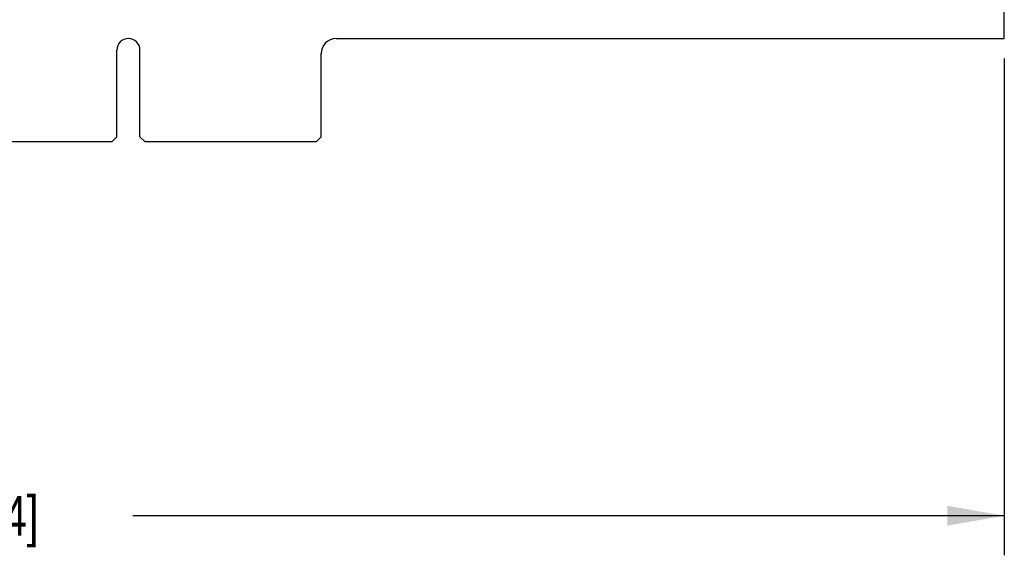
# Model space of a CAD drawing. Header units: inches. Extents: x 0.2 to 16.8, y 0.2 to 10.8.
# Tile 9 of 11: x 11.4 to 14.5, y 2.3 to 4. Entities that reach past the tile are written whole.
import ezdxf

# ---------------------------------------------------------------- set-up
doc = ezdxf.new("R2010")
doc.units = ezdxf.units.IN
doc.header["$LTSCALE"] = 0.935
doc.header["$MEASUREMENT"] = 0
doc.layers.get('0').update_dxf_attribs({"linetype": 'CONTINUOUS'})
doc.layers.add('DIMENSIONS', color=7, linetype='CONTINUOUS')
doc.styles.get("Standard").update_dxf_attribs({"font": 'txt', "width": 0.8})
doc.dimstyles.new('DIMSTYLE_2', dxfattribs={"dimtxt": 0.125, "dimasz": 0.18, "dimexe": 0.18, "dimexo": 0.0625, "dimgap": 0.09, "dimtad": 0, "dimtih": 1, "dimtoh": 1, "dimdec": 3, "dimzin": 4, "dimdsep": 46, "dimtxsty": 'STANDARD', "dimblk": '_FILLED', "dimblk1": '_FILLED', "dimblk2": '_FILLED', "dimcen": 0.09, "dimadec": 0, "dimazin": 0, "dimtp": 0.01, "dimtm": 0.01, "dimtfac": 1, "dimtdec": 3, "dimtofl": 0, "dimtmove": 0, "dimatfit": 3, "dimldrblk": '_FILLED', "dimfxl": 1, "dimtolj": 1, "dimtzin": 4, "dimarcsym": 0})

# ---------------------------------------------------------------- blocks, each defined once
blk = doc.blocks.new('_FILLED')
at = {"color": 0, "linetype": 'BYBLOCK'}
blk.add_solid([(0, 0), (-1, 0.174), (-1, -0.174)], dxfattribs=at)
blk = doc.blocks.new('*D18')
at = {"layer": 'DIMENSIONS', "color": 2, "linetype": 'CONTINUOUS'}
for p, q in [((14.4651, 3.9038), (14.4651, 2.3358)), ((7.5201, 3.1998), (7.5201, 2.3358)), ((7.5201, 2.4608), (10.2676, 2.4608)), ((14.4651, 2.4608), (11.7176, 2.4608))]:
    blk.add_line(p, q, dxfattribs=at)
at = {"layer": 'DIMENSIONS', "color": 2, "linetype": 'CONTINUOUS', "xscale": 0.18, "yscale": 0.18, "zscale": 0.18, "rotation": 180}
blk.add_blockref('_FILLED', (7.5201, 2.4608), dxfattribs=at)
at = {"layer": 'DIMENSIONS', "color": 2, "linetype": 'CONTINUOUS', "xscale": 0.18, "yscale": 0.18, "zscale": 0.18}
blk.add_blockref('_FILLED', (14.4651, 2.4608), dxfattribs=at)
at = {"layer": 'DIMENSIONS', "color": 2, "linetype": 'CONTINUOUS', "insert": (10.9926, 2.5233), "char_height": 0.125, "width": 1.325, "attachment_point": 2, "line_spacing_factor": 0.9}
blk.add_mtext('6.945{\\Ftxt.shx;\\W1.000000;\\H0.125000; }[176.4]', dxfattribs=at)

msp = doc.modelspace()

# ---------------------------------------------------------------- linework, layer by layer
at = {"color": 7, "linetype": 'CONTINUOUS'}
for p, q in [((14.4651, 3.9663), (14.4651, 7.8353)), ((12.3581, 3.9663), (14.4651, 3.9663)), ((11.6666, 3.6563), (11.6666, 3.9298)), ((11.7396, 3.6563), (11.7396, 3.9298)), ((12.3111, 3.6563), (12.3111, 3.9193)), ((9.8546, 3.6413), (11.6516, 3.6413)), ((11.6516, 3.6413), (11.6666, 3.6563)), ((11.7546, 3.6413), (11.7396, 3.6563)), ((11.7546, 3.6413), (12.2961, 3.6413)), ((12.3111, 3.6563), (12.2961, 3.6413))]:
    msp.add_line(p, q, dxfattribs=at)
for centre, radius, start in [((11.7031, 3.9298), 0.0365, 0), ((12.3581, 3.9193), 0.047, 90)]:
    msp.add_arc(centre, radius, start, 180, dxfattribs=at)

# ---------------------------------------------------------------- dimensions: what is measured, and where the dimension line sits
at = {"layer": 'DIMENSIONS', "color": 2, "linetype": 'CONTINUOUS'}
dim = msp.add_linear_dim(base=(14.4651, 2.4608), p1=(7.5201, 3.1998), p2=(14.4651, 3.9038), dimstyle='DIMSTYLE_2', dxfattribs=at)
dim.commit()
dim.dimension.update_dxf_attribs({"geometry": '*D18', "text_midpoint": (10.8426, 2.4608), "dimtype": 160})

doc.saveas('drawing.dxf')
